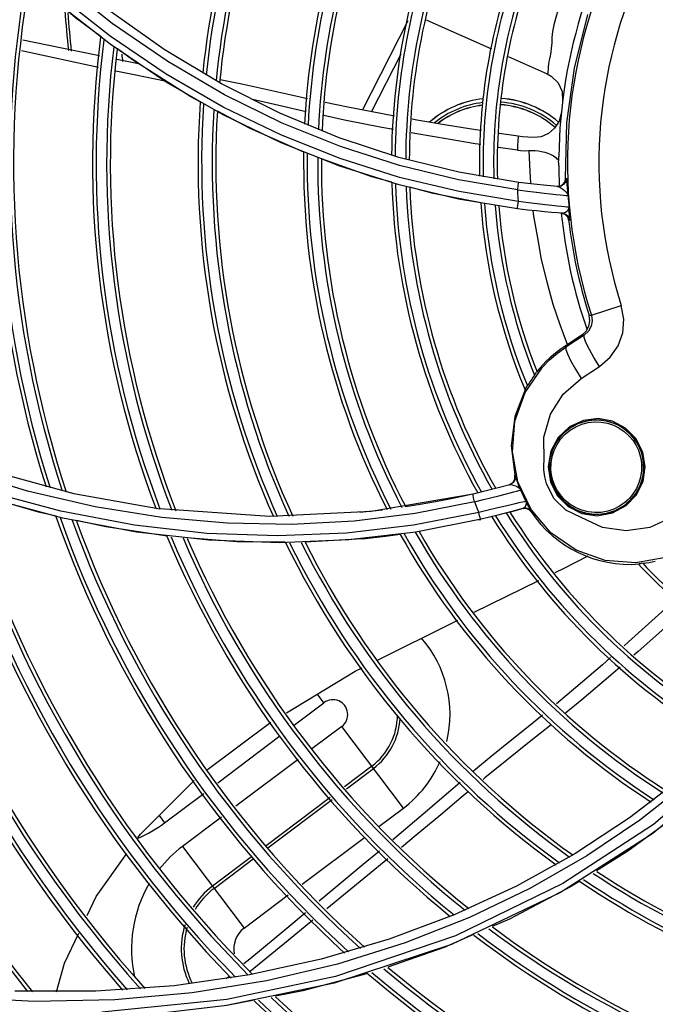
# Model space of a CAD drawing. Extents: x 40.7 to 137.4, y -250.8 to -221.5.
# Tile 97 of 256: x 56.3856 to 56.4738, y -231.9488 to -231.8121. Entities that reach past the tile are written whole.
import ezdxf

# ---------------------------------------------------------------- set-up
doc = ezdxf.new("R2010")
doc.units = 0
doc.header["$MEASUREMENT"] = 0
doc.layers.get('0').update_dxf_attribs({"linetype": 'CONTINUOUS'})

msp = doc.modelspace()

# ---------------------------------------------------------------- linework, layer by layer
at = {"color": 155}
for p, q in [((56.39812508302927, -231.814371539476), (56.39054179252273, -231.8083956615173)), ((56.39816297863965, -231.8155230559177), (56.39060483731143, -231.8096028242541)), ((56.40563145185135, -231.8162244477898), (56.39786818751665, -231.8107366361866)), ((56.43317648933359, -231.8246522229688), (56.43952677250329, -231.8122103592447)), ((56.40590569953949, -231.8196427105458), (56.39812508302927, -231.814371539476)), ((56.40592028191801, -231.8207517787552), (56.39816297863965, -231.8155230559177)), ((56.39653841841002, -231.8187259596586), (56.38583478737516, -231.8164411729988)), ((56.41357992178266, -231.8210014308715), (56.40563145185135, -231.8162244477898)), ((56.43442599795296, -231.8248895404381), (56.43853374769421, -231.8168413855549)), ((56.45340259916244, -231.8171989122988), (56.45879636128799, -231.8196085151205)), ((56.41384649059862, -231.8242250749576), (56.40590569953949, -231.8196427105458)), ((56.45879636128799, -231.8196085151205), (56.45879256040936, -231.8196068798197)), ((56.41383963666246, -231.8253025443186), (56.40592028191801, -231.8207517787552)), ((56.45478470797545, -231.8282838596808), (56.45212598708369, -231.8278774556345)), ((56.4382310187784, -231.8312164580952), (56.42993550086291, -231.828494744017)), ((56.45467746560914, -231.8302210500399), (56.45205857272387, -231.8298276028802)), ((56.43832345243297, -231.8339997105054), (56.43009312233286, -231.8313922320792)), ((56.44656223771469, -231.8332753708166), (56.4382310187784, -231.8312164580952)), ((56.43824855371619, -231.8350268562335), (56.43003527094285, -231.8324272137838)), ((56.45487569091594, -231.8346809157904), (56.44656223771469, -231.8332753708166)), ((56.44657300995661, -231.8359726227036), (56.43832345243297, -231.8339997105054)), ((56.46128477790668, -231.8345678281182), (56.4613673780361, -231.8341150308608)), ((56.4613673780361, -231.8341150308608), (56.46148259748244, -231.8341242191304)), ((56.44648678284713, -231.8369982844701), (56.43824855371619, -231.8350268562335)), ((56.45480932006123, -231.8373248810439), (56.44657300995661, -231.8359726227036)), ((56.46017896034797, -231.8352436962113), (56.46063579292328, -231.8351843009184)), ((56.45470582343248, -231.8383519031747), (56.44648678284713, -231.8369982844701)), ((56.46090859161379, -231.838973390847), (56.46022162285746, -231.8389213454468)), ((56.46078033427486, -231.8389640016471), (56.46125999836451, -231.8391146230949)), ((56.46090860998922, -231.8389737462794), (56.46137196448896, -231.8388363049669)), ((56.46125999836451, -231.8391146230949), (56.46162139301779, -231.8394613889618)), ((56.46162139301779, -231.8394613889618), (56.46179151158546, -231.8399339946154)), ((56.46179151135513, -231.8399339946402), (56.46192011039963, -231.8399431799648)), ((56.464944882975, -231.8531199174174), (56.46910206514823, -231.8517834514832)), ((56.46462557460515, -231.8530963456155), (56.46494488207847, -231.8531199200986)), ((56.46362968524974, -231.8558865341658), (56.46129569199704, -231.8574025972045)), ((56.46393108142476, -231.8559125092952), (56.46139363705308, -231.8575533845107)), ((56.46362968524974, -231.8558865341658), (56.46393108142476, -231.8559125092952)), ((56.46129569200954, -231.8574025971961), (56.46139363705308, -231.8575533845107)), ((56.4614855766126, -231.856892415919), (56.46163506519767, -231.8572672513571)), ((56.46530420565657, -231.8589846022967), (56.46466907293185, -231.8578652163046)), ((56.46206710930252, -231.8594257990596), (56.46272071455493, -231.860592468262)), ((56.46607651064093, -231.8602318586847), (56.46530420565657, -231.8589846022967)), ((56.46272071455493, -231.860592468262), (56.46351868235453, -231.8618859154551)), ((56.46351868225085, -231.8618859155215), (56.46607651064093, -231.8602318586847)), ((56.46384157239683, -231.8677252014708), (56.46191361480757, -231.8686171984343)), ((56.46589459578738, -231.8674754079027), (56.46384157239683, -231.8677252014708)), ((56.46191361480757, -231.8686171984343), (56.46034407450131, -231.870084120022)), ((56.46034407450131, -231.870084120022), (56.4593075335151, -231.8719940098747)), ((56.4593075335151, -231.8719940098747), (56.45893241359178, -231.8741450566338)), ((56.47241289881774, -231.8741666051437), (56.47208352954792, -231.8721304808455)), ((56.38047930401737, -231.8744287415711), (56.3930814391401, -231.8778802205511)), ((56.45893241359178, -231.8741450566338), (56.45926280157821, -231.8762976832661)), ((56.45911605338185, -231.8740946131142), (56.45912379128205, -231.8745598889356)), ((56.45430917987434, -231.8758948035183), (56.45431286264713, -231.8753330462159)), ((56.45431286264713, -231.8753330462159), (56.45437180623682, -231.875316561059)), ((56.4586950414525, -231.8764816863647), (56.45846100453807, -231.8755510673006)), ((56.45975060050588, -231.8785482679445), (56.4586950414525, -231.8764816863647)), ((56.39128913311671, -231.8803432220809), (56.38093280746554, -231.8775460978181)), ((56.39158557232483, -231.8812962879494), (56.38124132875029, -231.8785121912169)), ((56.3930814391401, -231.8778802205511), (56.40503483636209, -231.8799888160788)), ((56.44855647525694, -231.8779465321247), (56.43436170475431, -231.8803515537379)), ((56.44846348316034, -231.8779672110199), (56.4469885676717, -231.8783008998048)), ((56.4505085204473, -231.8774732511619), (56.44855647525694, -231.8779465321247)), ((56.40530932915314, -231.8812013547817), (56.39604655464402, -231.8797258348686)), ((56.42024242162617, -231.8810412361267), (56.40503496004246, -231.8799881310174)), ((56.44869971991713, -231.8790113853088), (56.44046354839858, -231.8806351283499)), ((56.44870107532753, -231.8790096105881), (56.44998586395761, -231.8787106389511)), ((56.4543442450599, -231.87930156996), (56.4536402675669, -231.8794703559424)), ((56.45543365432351, -231.879935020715), (56.45391247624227, -231.8803641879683)), ((56.45472045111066, -231.8801390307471), (56.45521995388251, -231.8799953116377)), ((56.45536478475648, -231.8799549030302), (56.45582279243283, -231.8799225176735)), ((56.45582279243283, -231.8799225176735), (56.45625291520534, -231.8800793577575)), ((56.45614403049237, -231.8794736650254), (56.45586364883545, -231.8789427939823)), ((56.40151313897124, -231.8822875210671), (56.39128913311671, -231.8803432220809)), ((56.40179811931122, -231.8832328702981), (56.39158557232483, -231.8812962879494)), ((56.43436170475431, -231.8803515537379), (56.42024242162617, -231.8810412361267)), ((56.44046354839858, -231.8806351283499), (56.43199749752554, -231.8816900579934)), ((56.43596147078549, -231.8801686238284), (56.43281074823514, -231.8805080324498)), ((56.44930508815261, -231.8805016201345), (56.44027405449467, -231.8822730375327)), ((56.45196066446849, -231.8808830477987), (56.44963640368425, -231.8814551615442)), ((56.45391247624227, -231.8803641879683), (56.45196066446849, -231.8808830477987)), ((56.45377862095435, -231.8803997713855), (56.45472045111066, -231.8801390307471)), ((56.45625291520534, -231.8800793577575), (56.45658245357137, -231.8803988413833)), ((56.45658243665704, -231.880398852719), (56.45665135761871, -231.8803775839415)), ((56.46575900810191, -231.8809521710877), (56.46789828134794, -231.8805746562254)), ((56.41155834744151, -231.8834147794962), (56.40151313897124, -231.8822875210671)), ((56.44963640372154, -231.8814549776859), (56.44059750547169, -231.8832226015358)), ((56.44926348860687, -231.8815422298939), (56.44959357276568, -231.8814633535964)), ((56.4118386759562, -231.8843577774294), (56.40179811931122, -231.8832328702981)), ((56.44059750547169, -231.8832226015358), (56.43126838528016, -231.8843176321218)), ((56.4331918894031, -231.8841508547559), (56.425223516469, -231.8846277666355)), ((56.44868411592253, -231.8943502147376), (56.45765263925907, -231.8899658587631)), ((56.42782687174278, -231.9069135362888), (56.42692038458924, -231.9057105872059)), ((56.4237253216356, -231.9100042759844), (56.42782687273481, -231.9069135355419)), ((56.43030472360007, -231.9102017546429), (56.42615915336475, -231.9133256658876)), ((56.43884743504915, -231.921538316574), (56.43030472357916, -231.9102017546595)), ((56.41307624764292, -231.9180289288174), (56.42170582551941, -231.9115260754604)), ((56.4242386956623, -231.9147728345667), (56.41558932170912, -231.9212906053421)), ((56.48618675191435, -231.9144351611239), (56.47347732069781, -231.9250818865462)), ((56.43446083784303, -231.915717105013), (56.43068008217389, -231.9185661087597)), ((56.4309307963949, -231.9188567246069), (56.43469132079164, -231.9160229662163)), ((56.40570449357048, -231.9235839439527), (56.41113456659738, -231.9194920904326)), ((56.42870438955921, -231.9200548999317), (56.41980451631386, -231.9267614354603)), ((56.42003827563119, -231.9270648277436), (56.42895204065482, -231.9203478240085)), ((56.435451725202, -231.9240971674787), (56.4388465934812, -231.9215389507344)), ((56.4049370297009, -231.9225657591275), (56.40570436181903, -231.9235840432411)), ((56.4136133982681, -231.9227795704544), (56.40818337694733, -231.9268713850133)), ((56.47347732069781, -231.9250818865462), (56.46065670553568, -231.933273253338)), ((56.42481800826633, -231.9321102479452), (56.43345859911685, -231.9255990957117)), ((56.40818252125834, -231.9268720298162), (56.41672523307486, -231.9382085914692)), ((56.43551620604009, -231.9274998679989), (56.43326288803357, -231.9293849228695)), ((56.46265194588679, -231.9278806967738), (56.45453556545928, -231.9323821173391)), ((56.41777115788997, -231.9282936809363), (56.41233863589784, -231.9323873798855)), ((56.41256911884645, -231.9326932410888), (56.41801531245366, -231.9285892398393)), ((56.43668674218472, -231.9285811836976), (56.42820977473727, -231.9355387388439)), ((56.43326288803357, -231.9293849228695), (56.42716278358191, -231.9344804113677)), ((56.46065670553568, -231.933273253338), (56.44553020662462, -231.9404722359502)), ((56.45453556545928, -231.9323821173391), (56.44588814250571, -231.9363698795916)), ((56.41672519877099, -231.9382086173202), (56.42285831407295, -231.9335869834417)), ((56.44588814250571, -231.9363698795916), (56.43689700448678, -231.9397411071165)), ((56.43689700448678, -231.9397411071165), (56.42743370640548, -231.9425279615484)), ((56.44553020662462, -231.9404722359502), (56.42924030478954, -231.9458423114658)), ((56.42743370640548, -231.9425279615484), (56.41746692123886, -231.9446973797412)), ((56.41746692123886, -231.9446973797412), (56.40700771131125, -231.946196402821)), ((56.4147107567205, -231.9448386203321), (56.41424980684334, -231.9452197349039)), ((56.39614435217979, -231.9469658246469), (56.38490785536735, -231.9469614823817)), ((56.40700771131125, -231.946196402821), (56.39614435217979, -231.9469658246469)), ((56.42924030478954, -231.9458423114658), (56.41430184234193, -231.948938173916))]:
    msp.add_line(p, q, dxfattribs=at)
for points in [[(56.39841786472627, -231.812612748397), (56.39090923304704, -231.8066174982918), (56.38363912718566, -231.7999006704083), (56.37667639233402, -231.7924716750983), (56.370085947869, -231.7843460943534), (56.36386253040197, -231.775459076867), (56.35813898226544, -231.7659381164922)], [(56.3968775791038, -231.8144648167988), (56.39330877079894, -231.8118219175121), (56.38701726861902, -231.8064004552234)], [(56.46121610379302, -231.808152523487), (56.46118248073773, -231.8082445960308), (56.46074115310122, -231.8095245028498), (56.46035671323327, -231.8107061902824), (56.46001098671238, -231.8117970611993), (56.45973090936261, -231.8128024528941), (56.45953892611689, -231.8137232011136), (56.45946354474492, -231.8145794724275), (56.45943589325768, -231.8153736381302), (56.45938231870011, -231.8160677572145), (56.45930507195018, -231.8166297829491), (56.45920748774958, -231.8171026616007), (56.45911454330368, -231.8175358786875), (56.45904960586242, -231.8179283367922), (56.45899892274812, -231.8182810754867), (56.45896320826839, -231.8185936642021), (56.45893955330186, -231.81886689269), (56.4588996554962, -231.8194396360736)], [(56.46136757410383, -231.8341214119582), (56.46155737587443, -231.8264360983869), (56.46259552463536, -231.818825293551), (56.4644690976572, -231.8113759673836)], [(56.45471349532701, -231.8357112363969), (56.44651365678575, -231.8343398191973), (56.43830455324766, -231.8323452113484), (56.43012820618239, -231.8297173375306), (56.42201663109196, -231.8264430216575), (56.41400661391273, -231.8225107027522), (56.40612927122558, -231.8179056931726), (56.39841786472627, -231.812612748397)], [(56.44204775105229, -231.8121239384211), (56.44212410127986, -231.8121603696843), (56.45110012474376, -231.8161703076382)], [(56.39664683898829, -231.8171355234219), (56.39371969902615, -231.8165391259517), (56.38760549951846, -231.8152890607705), (56.38600444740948, -231.8149616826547)], [(56.41065893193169, -231.8235117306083), (56.40933032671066, -231.8228042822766), (56.40122127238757, -231.8176815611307), (56.39914322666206, -231.8161426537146)], [(56.40208388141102, -231.8182264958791), (56.39929486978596, -231.8176750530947), (56.39901891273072, -231.817618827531)], [(56.40574554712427, -231.8206340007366), (56.4017276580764, -231.8198169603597), (56.39892561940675, -231.8192284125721)], [(56.45879276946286, -231.8196069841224), (56.45938568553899, -231.8199382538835), (56.4603230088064, -231.8208731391), (56.46086698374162, -231.8220812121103), (56.46094557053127, -231.8234035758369)], [(56.4588996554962, -231.8194396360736), (56.45888560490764, -231.8195452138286), (56.4588594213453, -231.8196039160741), (56.45881508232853, -231.8196146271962), (56.45879636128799, -231.8196085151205)], [(56.42554900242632, -231.8230960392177), (56.42308549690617, -231.8225495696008), (56.41974468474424, -231.8217891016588), (56.41643702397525, -231.8210556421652), (56.41342275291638, -231.8204316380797)], [(56.42993550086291, -231.828494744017), (56.42170861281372, -231.8250957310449), (56.41357992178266, -231.8210014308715)], [(56.42533412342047, -231.8248840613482), (56.42157741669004, -231.8240199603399), (56.41772896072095, -231.8231299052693)], [(56.43763031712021, -231.8254786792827), (56.43592803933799, -231.8251748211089), (56.43115205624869, -231.8242677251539), (56.42799229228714, -231.8236187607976)], [(56.42501512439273, -231.830475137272), (56.41759622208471, -231.8272056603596), (56.41306272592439, -231.8247916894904)], [(56.43003527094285, -231.8324272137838), (56.42188830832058, -231.8291898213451), (56.41383963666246, -231.8253025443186)], [(56.43009312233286, -231.8313922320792), (56.42192020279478, -231.8281373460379), (56.41384649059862, -231.8242250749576)], [(56.46076540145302, -231.8250194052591), (56.46046252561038, -231.8261796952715), (56.45984012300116, -231.8271712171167), (56.45898309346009, -231.8279092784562), (56.45798770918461, -231.8283435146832), (56.45695569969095, -231.8284588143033)], [(56.43748401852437, -231.8273492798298), (56.43585340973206, -231.8270472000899), (56.43067479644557, -231.8260305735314), (56.42779218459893, -231.8254158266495)], [(56.44968921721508, -231.8275005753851), (56.44892481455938, -231.8273823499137), (56.44510821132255, -231.8267706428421), (56.44070994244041, -231.8260283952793), (56.44006671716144, -231.825913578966)], [(56.44960885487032, -231.8294479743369), (56.4488264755, -231.8293267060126), (56.4450454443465, -231.8287060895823), (56.44073231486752, -231.8279510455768), (56.43993388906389, -231.827803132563)], [(56.45478464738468, -231.8282838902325), (56.45474396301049, -231.8289246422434), (56.45470821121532, -231.8295703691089), (56.45467746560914, -231.8302210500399)], [(56.45695569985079, -231.8284588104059), (56.45614038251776, -231.8284203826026), (56.45538811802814, -231.8283603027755), (56.45478470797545, -231.8282838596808)], [(56.45467753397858, -231.8302210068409), (56.45512347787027, -231.8302714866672), (56.4556525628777, -231.8302944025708), (56.45626328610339, -231.8302775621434)], [(56.45626216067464, -231.8302700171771), (56.45670481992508, -231.8302549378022), (56.45714345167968, -231.8302674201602), (56.45758380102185, -231.8303077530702), (56.45802838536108, -231.8303784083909), (56.45847269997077, -231.8304825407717), (56.45890441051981, -231.8306218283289), (56.45931066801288, -231.830796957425), (56.45967790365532, -231.8310076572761), (56.45999316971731, -231.8312544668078), (56.46023954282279, -231.831538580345)], [(56.45626328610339, -231.8302775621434), (56.45639477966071, -231.8331926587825), (56.45651326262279, -231.8348062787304)], [(56.43725849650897, -231.8346724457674), (56.43445113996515, -231.833905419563), (56.42747423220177, -231.8314304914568)], [(56.46039095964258, -231.8318597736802), (56.46040757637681, -231.8316119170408), (56.46041878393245, -231.8313637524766), (56.46042458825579, -231.8311149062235)], [(56.46042001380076, -231.8323325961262), (56.46041622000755, -231.8321738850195), (56.46040654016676, -231.8320165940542), (56.46039095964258, -231.8318597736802)], [(56.45471306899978, -231.8357112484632), (56.45478615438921, -231.8351818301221), (56.454844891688, -231.8348114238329), (56.45487567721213, -231.834680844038)], [(56.46029602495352, -231.8352532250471), (56.45876628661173, -231.8351191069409), (56.45694176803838, -231.8349311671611), (56.45487569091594, -231.8346809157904)], [(56.46148259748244, -231.8341242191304), (56.4614001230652, -231.834577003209), (56.46114166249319, -231.8349542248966), (56.46075208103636, -231.8351935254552), (56.4602959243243, -231.8352532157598)], [(56.46063579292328, -231.8351843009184), (56.46102594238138, -231.8349450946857), (56.46128477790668, -231.8345678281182)], [(56.46154158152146, -231.8345599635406), (56.46151676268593, -231.8343069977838), (56.46149741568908, -231.8341674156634), (56.46148250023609, -231.8341210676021)], [(56.46171662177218, -231.836529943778), (56.46166046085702, -231.8359586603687), (56.46161243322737, -231.83541016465), (56.46154158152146, -231.8345599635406)], [(56.449610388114, -231.8375277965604), (56.44297064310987, -231.8362331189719), (56.43975026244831, -231.8353532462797)], [(56.45471305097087, -231.8357112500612), (56.45608468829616, -231.8358955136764), (56.45730481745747, -231.8360477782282), (56.45837414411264, -231.8361735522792), (56.45928308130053, -231.8362761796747), (56.46002786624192, -231.8363584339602), (56.4606202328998, -231.836422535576), (56.46107612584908, -231.8364699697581), (56.46141002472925, -231.8365028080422), (56.46162609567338, -231.8365222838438), (56.46171662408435, -231.8365299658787)], [(56.45480932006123, -231.8373248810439), (56.45477327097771, -231.8367873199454), (56.45474106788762, -231.8362495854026), (56.45471349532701, -231.8357112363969)], [(56.46029602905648, -231.8352532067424), (56.46049690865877, -231.8353091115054), (56.46072490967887, -231.8354330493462)], [(56.46072490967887, -231.8354330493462), (56.4609741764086, -231.8356056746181), (56.46122929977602, -231.8358126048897), (56.4614609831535, -231.836037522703), (56.46162986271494, -231.8362765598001), (56.4617166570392, -231.8365299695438)], [(56.45470579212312, -231.8383519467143), (56.45471003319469, -231.8382084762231), (56.45474835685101, -231.8378299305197), (56.45480933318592, -231.8373245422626)], [(56.46184254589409, -231.838150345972), (56.46175263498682, -231.838142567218), (56.46154143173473, -231.8381228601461), (56.46121806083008, -231.838090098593), (56.46077603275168, -231.8380425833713), (56.46019410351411, -231.837978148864), (56.45944572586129, -231.8378941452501), (56.45852507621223, -231.8377895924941), (56.45744167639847, -231.8376625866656), (56.45620351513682, -231.8375094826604), (56.4548093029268, -231.8373245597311)], [(56.460232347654, -231.8389221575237), (56.45939648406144, -231.838853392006), (56.45843063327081, -231.83876623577), (56.45732368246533, -231.8386561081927), (56.45607830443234, -231.8385190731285), (56.45470579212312, -231.8383519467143)], [(56.45683535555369, -231.8386023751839), (56.45690547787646, -231.8393652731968), (56.45746296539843, -231.8423857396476), (56.45798265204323, -231.8453987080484), (56.45876994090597, -231.8484787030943), (56.4596117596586, -231.8515949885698), (56.46057278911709, -231.8544087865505), (56.4614855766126, -231.856892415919)], [(56.46192011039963, -231.8399431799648), (56.46174981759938, -231.8394702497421), (56.46138822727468, -231.8391235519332), (56.46090859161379, -231.838973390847)], [(56.46137196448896, -231.8388363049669), (56.46171135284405, -231.8385353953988), (56.46184248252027, -231.8381503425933)], [(56.46192010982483, -231.8399431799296), (56.46193115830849, -231.8398784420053), (56.46192690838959, -231.8396611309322), (56.46190635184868, -231.8392713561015), (56.46187430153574, -231.8387341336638), (56.46184246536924, -231.838150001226)], [(56.46607651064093, -231.8602318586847), (56.46757595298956, -231.8589496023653), (56.46865681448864, -231.8573685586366), (56.46929575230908, -231.8555568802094), (56.46944538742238, -231.8536594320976), (56.46910206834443, -231.8517834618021)], [(56.46362968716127, -231.855886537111), (56.46421634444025, -231.8553516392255), (56.4645993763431, -231.8546596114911), (56.46474101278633, -231.8538815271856), (56.46462557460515, -231.8530963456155)], [(56.46494488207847, -231.8531199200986), (56.46506090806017, -231.8538931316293), (56.46492324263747, -231.8546642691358), (56.46453978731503, -231.855360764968), (56.46393108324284, -231.855912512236)], [(56.46466907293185, -231.8578652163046), (56.46419354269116, -231.8569147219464), (56.46393335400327, -231.8562334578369), (56.46393110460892, -231.8559124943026)], [(56.45815347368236, -231.8603133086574), (56.45915090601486, -231.8593009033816), (56.46023360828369, -231.858378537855), (56.46139363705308, -231.8575533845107)], [(56.46139363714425, -231.8575533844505), (56.46138498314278, -231.8578599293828), (56.46161341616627, -231.8584935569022), (56.46206710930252, -231.8594257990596)], [(56.45933128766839, -231.8833378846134), (56.45657200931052, -231.8800995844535), (56.45474465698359, -231.8762576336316), (56.45397401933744, -231.8720805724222), (56.45430900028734, -231.8678446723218), (56.45573204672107, -231.8638299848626), (56.45815347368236, -231.8603133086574)], [(56.45705156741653, -231.8614582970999), (56.45716962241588, -231.8612757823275), (56.4572607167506, -231.8611330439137), (56.45732498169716, -231.8610275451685)], [(56.45839573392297, -231.873325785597), (56.45835843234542, -231.8700394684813), (56.45924765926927, -231.8668819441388), (56.4610065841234, -231.8640883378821), (56.46351868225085, -231.8618859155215)], [(56.45579583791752, -231.8633481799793), (56.45429717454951, -231.867175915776), (56.45379238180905, -231.8712554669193), (56.4543117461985, -231.8753287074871)], [(56.45579583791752, -231.8633481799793), (56.45586316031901, -231.8632550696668), (56.45595554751, -231.8631198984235), (56.45607462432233, -231.8629426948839)], [(56.47219525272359, -231.8738734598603), (56.4721542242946, -231.8734099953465), (56.47208039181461, -231.8729507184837), (56.47197414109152, -231.8724979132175), (56.47183600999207, -231.8720538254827), (56.47166668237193, -231.8716206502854), (56.47146699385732, -231.8712005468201), (56.47123793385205, -231.8707956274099), (56.47098058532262, -231.8704078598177), (56.47069620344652, -231.8700392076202), (56.47038620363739, -231.8696915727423), (56.47005209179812, -231.8693667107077), (56.46969549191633, -231.8690662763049), (56.46931816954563, -231.8687918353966), (56.46892199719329, -231.8685448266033), (56.46850894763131, -231.8683265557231), (56.46808109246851, -231.8681381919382), (56.46764060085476, -231.8679807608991), (56.46718970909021, -231.8678551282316), (56.46673071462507, -231.8677619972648), (56.46626598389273, -231.8677019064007), (56.46579794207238, -231.8676752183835), (56.46532904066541, -231.8676821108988), (56.46486174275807, -231.8677225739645), (56.46439849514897, -231.8677964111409), (56.46394172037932, -231.8679032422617), (56.46349381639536, -231.8680425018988), (56.46305713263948, -231.8682134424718), (56.4626339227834, -231.8684151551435), (56.46222635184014, -231.8686465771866), (56.46183649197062, -231.8689064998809)], [(56.47208352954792, -231.8721304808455), (56.47113110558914, -231.8702576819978), (56.46969408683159, -231.8688028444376), (56.46787908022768, -231.8678431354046), (56.46589459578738, -231.8674754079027)], [(56.46183649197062, -231.8689064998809), (56.46146632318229, -231.8691935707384), (56.46111774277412, -231.8695062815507), (56.46079253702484, -231.8698429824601), (56.46049235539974, -231.8702019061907), (56.46021870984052, -231.8705811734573), (56.4599729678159, -231.8709788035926), (56.45975634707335, -231.8713927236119), (56.45956990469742, -231.8718207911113), (56.45941453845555, -231.8722607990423), (56.45929098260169, -231.8727104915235), (56.45919980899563, -231.8731675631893), (56.45914141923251, -231.8736297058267), (56.45911605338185, -231.8740946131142)], [(56.45933574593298, -231.8745567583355), (56.45935393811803, -231.8736476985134), (56.45950212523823, -231.872753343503), (56.45977730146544, -231.8718888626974), (56.46017297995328, -231.8710741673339), (56.46067807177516, -231.8703287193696), (56.4612889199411, -231.8696583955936), (56.46199447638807, -231.8690792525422), (56.4627786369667, -231.8686068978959), (56.46362086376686, -231.8682538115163), (56.46450104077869, -231.8680269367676), (56.46541544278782, -231.8679286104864), (56.46630993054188, -231.8679616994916), (56.46717074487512, -231.8681160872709), (56.46799702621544, -231.8683861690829), (56.46877377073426, -231.8687647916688), (56.46951180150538, -231.8692619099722), (56.47016581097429, -231.8698511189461), (56.47073656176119, -231.8705327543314), (56.47115937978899, -231.8712017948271), (56.47147128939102, -231.8718591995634), (56.47168752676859, -231.8724848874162), (56.47184901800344, -231.8732002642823), (56.47192458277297, -231.8738956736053)], [(56.45846100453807, -231.8755510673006), (56.45835041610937, -231.8746018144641), (56.45836427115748, -231.87363690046)], [(56.45836427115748, -231.87363690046), (56.45837333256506, -231.8735327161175), (56.45838382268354, -231.8734290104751), (56.45839573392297, -231.873325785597)], [(56.45912379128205, -231.8745598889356), (56.45916456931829, -231.8750234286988), (56.45923816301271, -231.8754828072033), (56.45934419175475, -231.8759357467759), (56.45948211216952, -231.8763799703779), (56.45965123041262, -231.8768132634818), (56.45985074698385, -231.8772335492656), (56.46007962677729, -231.8776386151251), (56.46033668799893, -231.8780263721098), (56.4606206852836, -231.8783949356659), (56.46093030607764, -231.8787425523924), (56.46126410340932, -231.8790675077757), (56.46162048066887, -231.87936813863), (56.46199766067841, -231.8796428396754), (56.46239374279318, -231.8798901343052), (56.46280673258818, -231.8801086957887), (56.46323454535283, -231.8802973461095), (56.46367502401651, -231.8804550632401), (56.46412592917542, -231.8805809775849), (56.46458495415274, -231.8806743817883), (56.46504973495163, -231.8807347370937), (56.46551786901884, -231.8807616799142)], [(56.45933584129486, -231.874556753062), (56.45926899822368, -231.8745596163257), (56.45920851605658, -231.8745615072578), (56.45916165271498, -231.8745621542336), (56.45913359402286, -231.8745615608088), (56.45912390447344, -231.8745598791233)], [(56.47192458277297, -231.8738956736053), (56.47191197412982, -231.8747467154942), (56.47178567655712, -231.8755843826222), (56.47154841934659, -231.876396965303), (56.47120501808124, -231.8771692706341), (56.47076064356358, -231.877889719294), (56.47022060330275, -231.8785474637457), (56.46958669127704, -231.8791346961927), (56.46886573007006, -231.8796373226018), (56.46807382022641, -231.8800381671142), (56.46721671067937, -231.8803281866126), (56.46632019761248, -231.8804932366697), (56.46540917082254, -231.8805272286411), (56.46450869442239, -231.8804305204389), (56.46363476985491, -231.8802068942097), (56.46279542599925, -231.8798576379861), (56.4619944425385, -231.8793767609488), (56.46127031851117, -231.8787798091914), (56.46063844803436, -231.8780764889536), (56.46016963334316, -231.8773762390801), (56.45982528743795, -231.8766839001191), (56.45958643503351, -231.8760173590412), (56.45941379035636, -231.8752695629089), (56.45933574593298, -231.8745567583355)], [(56.46551786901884, -231.8807616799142), (56.46598692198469, -231.880755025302), (56.46645444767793, -231.8807147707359), (56.46691799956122, -231.8806410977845), (56.46737515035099, -231.8805343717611), (56.46782350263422, -231.8803951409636), (56.46826070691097, -231.8802241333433), (56.46868447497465, -231.8800222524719), (56.46909259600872, -231.8797905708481), (56.46948295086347, -231.8795303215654), (56.46985352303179, -231.8792428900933), (56.47020240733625, -231.8789298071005), (56.47052782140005, -231.8785927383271), (56.47082812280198, -231.8782334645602), (56.47110180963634, -231.8778538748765), (56.47134752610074, -231.8774559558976), (56.47156406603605, -231.8770417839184), (56.47175038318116, -231.8766135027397), (56.47190559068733, -231.8761733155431), (56.47202896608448, -231.8757234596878), (56.47211994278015, -231.8752662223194), (56.47217811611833, -231.8748039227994), (56.47220324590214, -231.8743388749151), (56.47219525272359, -231.8738734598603)], [(56.46789828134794, -231.8805746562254), (56.46977625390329, -231.8795595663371), (56.47120311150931, -231.878065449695), (56.47211460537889, -231.8761957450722), (56.47241289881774, -231.8741666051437)], [(56.47192449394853, -231.8738956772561), (56.47199270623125, -231.8738920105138), (56.47206071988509, -231.8738876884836), (56.47211737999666, -231.8738834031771), (56.47215912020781, -231.8738795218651), (56.4721856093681, -231.8738761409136), (56.47219522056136, -231.8738734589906)], [(56.39604655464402, -231.8797258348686), (56.38665048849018, -231.8775452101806), (56.37715894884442, -231.8746312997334)], [(56.45354753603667, -231.8766643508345), (56.45402998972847, -231.8763796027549), (56.45430917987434, -231.8758948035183)], [(56.45437180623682, -231.875316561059), (56.45437235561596, -231.8758622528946), (56.45409512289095, -231.8763568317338), (56.45360575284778, -231.8766479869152)], [(56.45513577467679, -231.8773931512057), (56.45489506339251, -231.8768073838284), (56.45469591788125, -231.8762665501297), (56.45454896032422, -231.8758316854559), (56.45445182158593, -231.8755321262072), (56.45439568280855, -231.8753660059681), (56.45437188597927, -231.8753168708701)], [(56.45360572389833, -231.8766479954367), (56.45219804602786, -231.8770344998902), (56.4505085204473, -231.8774732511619)], [(56.45360572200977, -231.8766479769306), (56.45382923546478, -231.8766338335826), (56.45409500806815, -231.8766918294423), (56.45439470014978, -231.8768038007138), (56.45470046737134, -231.8769567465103), (56.45496090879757, -231.8771511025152), (56.45513574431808, -231.8773931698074)], [(56.45926280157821, -231.8762976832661), (56.4602373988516, -231.8781988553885), (56.46174234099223, -231.8796883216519), (56.46363929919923, -231.8806387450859), (56.46575900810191, -231.8809521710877)], [(56.39062667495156, -231.881009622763), (56.38821485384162, -231.8804813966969), (56.37880619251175, -231.8777350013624)], [(56.4469885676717, -231.8783008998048), (56.44524231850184, -231.8786689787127), (56.44331890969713, -231.8790423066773), (56.44116747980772, -231.8794208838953), (56.43916409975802, -231.879732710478)], [(56.44870042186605, -231.8790097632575), (56.44858684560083, -231.8784604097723), (56.4485383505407, -231.8780879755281), (56.44855644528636, -231.8779464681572)], [(56.44998586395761, -231.8787106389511), (56.4511233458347, -231.8784352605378), (56.45211650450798, -231.8781874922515), (56.45296162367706, -231.8779721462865), (56.45365039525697, -231.8777942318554), (56.45418598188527, -231.87765435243), (56.45458852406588, -231.8775476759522), (56.45487778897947, -231.8774691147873), (56.45506249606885, -231.877416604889), (56.45513584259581, -231.8773931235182)], [(56.45586364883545, -231.8789427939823), (56.45560300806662, -231.8784348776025), (56.45536028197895, -231.877918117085), (56.45513577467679, -231.8773931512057)], [(56.46352421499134, -231.8812209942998), (56.4614181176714, -231.8801871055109), (56.45975060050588, -231.8785482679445)], [(56.44869971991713, -231.8790113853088), (56.4488901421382, -231.8795126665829), (56.44909196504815, -231.8800094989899), (56.44930508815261, -231.8805016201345)], [(56.4536402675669, -231.8794703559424), (56.451768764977, -231.8799236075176), (56.45061252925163, -231.8801985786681), (56.44930714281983, -231.8804996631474)], [(56.45560319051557, -231.8790070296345), (56.45489372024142, -231.8791722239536), (56.4543442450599, -231.87930156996)], [(56.45543388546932, -231.8799349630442), (56.45562404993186, -231.8798360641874), (56.45578326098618, -231.8796590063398), (56.45589187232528, -231.8794279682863)], [(56.45665135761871, -231.8803775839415), (56.45632155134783, -231.8800585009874), (56.45589149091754, -231.8799021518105), (56.455433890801, -231.8799349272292)], [(56.45586373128, -231.8789427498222), (56.45579002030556, -231.8789620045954), (56.45560319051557, -231.8790070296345)], [(56.45589187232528, -231.8794279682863), (56.45592455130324, -231.8791802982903), (56.45586364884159, -231.8789427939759)], [(56.45665135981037, -231.8803775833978), (56.45663259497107, -231.8803291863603), (56.45654620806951, -231.8801758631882), (56.45638144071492, -231.8798932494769), (56.45614403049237, -231.8794736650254)], [(56.43199749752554, -231.8816900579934), (56.42330795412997, -231.8821540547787), (56.41440566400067, -231.882000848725), (56.40530932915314, -231.8812013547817)], [(56.44963640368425, -231.8814551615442), (56.44955888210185, -231.881340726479), (56.44943684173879, -231.8809881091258), (56.44930672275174, -231.8804997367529)], [(56.47605863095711, -231.8811912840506), (56.47305889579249, -231.8825810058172), (56.46977591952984, -231.8830623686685), (56.46650381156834, -231.8825888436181), (56.46352421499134, -231.8812209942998)], [(56.40603458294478, -231.883780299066), (56.39752415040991, -231.8825202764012), (56.39347712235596, -231.8816339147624)], [(56.44027405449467, -231.8822730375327), (56.43096295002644, -231.8833708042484), (56.42138463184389, -231.8837634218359), (56.41155834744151, -231.8834147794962)], [(56.42250221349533, -231.8846485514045), (56.41572276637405, -231.8845858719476), (56.40883903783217, -231.884046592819)], [(56.43319190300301, -231.8841508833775), (56.43636250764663, -231.8838093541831), (56.43841753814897, -231.8835368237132)], [(56.47915304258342, -231.8848941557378), (56.47529400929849, -231.8867390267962), (56.47109570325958, -231.8875161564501), (56.46685035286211, -231.8871787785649), (56.46284002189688, -231.8857547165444), (56.45933128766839, -231.8833378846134)], [(56.43126838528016, -231.8843176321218), (56.42167262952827, -231.8847078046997), (56.4118386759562, -231.8843577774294)], [(56.45992243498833, -231.8888562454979), (56.46118477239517, -231.8882391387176), (56.46449733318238, -231.8865213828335)], [(56.47206678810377, -231.8875627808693), (56.47185623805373, -231.8875995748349), (56.47169523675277, -231.8876290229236), (56.47158298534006, -231.8876526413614)], [(56.47660182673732, -231.8925739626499), (56.47616083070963, -231.8929800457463), (56.47334691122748, -231.8955435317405), (56.47007894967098, -231.8984725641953), (56.46947587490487, -231.8990030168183)], [(56.47804483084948, -231.8938778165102), (56.47755576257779, -231.894327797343), (56.47470763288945, -231.8969017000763), (56.47142173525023, -231.8998083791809), (56.47083505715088, -231.9003171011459)], [(56.43516370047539, -231.9010526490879), (56.44585845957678, -231.8957315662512), (56.44641022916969, -231.8954618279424)], [(56.49736443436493, -231.9003594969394), (56.48589775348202, -231.9133053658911), (56.47356068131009, -231.9238153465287), (56.46097612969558, -231.9320110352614), (56.44608150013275, -231.9392773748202), (56.42943076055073, -231.9449140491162), (56.41433280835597, -231.9481173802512), (56.39696483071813, -231.949844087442)], [(56.49591959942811, -231.8996358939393), (56.49066215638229, -231.9060175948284), (56.48486779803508, -231.9120968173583), (56.47853858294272, -231.9178422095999), (56.47168111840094, -231.923215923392), (56.46430714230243, -231.9281774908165), (56.45641695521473, -231.9326944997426), (56.44801570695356, -231.9367292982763)], [(56.46760869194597, -231.9006453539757), (56.46647299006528, -231.9016442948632), (56.46279740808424, -231.9048075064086), (56.46010243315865, -231.907059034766)], [(56.42259937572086, -231.9083181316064), (56.43217500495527, -231.9025396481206), (56.43311747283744, -231.9020707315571)], [(56.46894402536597, -231.9019568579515), (56.46766302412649, -231.9030676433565), (56.46361808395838, -231.9064996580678), (56.46134637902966, -231.9083637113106)], [(56.45815593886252, -231.9086524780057), (56.45638075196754, -231.9100881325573), (56.45368826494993, -231.9122377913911), (56.4510420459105, -231.9143725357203), (56.4485657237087, -231.9164275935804)], [(56.41164805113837, -231.916175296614), (56.42044763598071, -231.9096166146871), (56.42045534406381, -231.9096119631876)], [(56.45938502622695, -231.9099642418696), (56.45630992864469, -231.912406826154), (56.45319574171, -231.9148767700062), (56.45017350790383, -231.9173312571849), (56.44990515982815, -231.9175550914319)], [(56.402002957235, -231.9256361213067), (56.40235360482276, -231.9251430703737), (56.4097966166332, -231.9177176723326)], [(56.44671476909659, -231.9179960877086), (56.44510683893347, -231.9193651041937), (56.44159555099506, -231.9223741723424), (56.4376465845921, -231.9257176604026), (56.43737794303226, -231.9259423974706)], [(56.47730001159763, -231.9174702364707), (56.47024092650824, -231.9228991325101), (56.46265194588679, -231.9278806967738)], [(56.44789143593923, -231.9192347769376), (56.44716711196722, -231.9198389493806), (56.4440477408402, -231.9224649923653), (56.44063913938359, -231.925317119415), (56.43857245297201, -231.9270241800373)], [(56.47653582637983, -231.9227375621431), (56.46999255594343, -231.9275292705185), (56.46563756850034, -231.9302468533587)], [(56.39494421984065, -231.9364397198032), (56.39618051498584, -231.9338231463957), (56.40043851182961, -231.9278359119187)], [(56.46332716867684, -231.9316885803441), (56.4620487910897, -231.9324863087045), (56.45355852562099, -231.9369471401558), (56.4511875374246, -231.9379769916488)], [(56.42526235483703, -231.9360678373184), (56.42322175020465, -231.9377723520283), (56.41752461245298, -231.9425121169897), (56.41672090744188, -231.9431766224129)], [(56.44801570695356, -231.9367292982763), (56.43911377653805, -231.9402403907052), (56.42970960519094, -231.9431882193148), (56.41982889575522, -231.9455221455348), (56.40951040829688, -231.9471939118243), (56.3987783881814, -231.9481609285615), (56.38763489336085, -231.9483789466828), (56.37608867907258, -231.9477951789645)], [(56.4262812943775, -231.9371193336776), (56.42287348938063, -231.9399115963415), (56.41758857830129, -231.9442205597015)], [(56.39068608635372, -231.9470306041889), (56.39181832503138, -231.9430555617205), (56.39377127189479, -231.9389222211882)], [(56.44860166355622, -231.9391001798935), (56.44452906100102, -231.94086913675), (56.43668757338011, -231.9436073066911)], [(56.43391016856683, -231.9444917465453), (56.42489550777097, -231.946912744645), (56.4210921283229, -231.9476406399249)], [(56.4181195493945, -231.9482095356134), (56.4143345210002, -231.948933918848), (56.40608312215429, -231.9498970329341)]]:
    msp.add_lwpolyline(points, dxfattribs=at)
msp.add_circle((56.46566628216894, -231.8742163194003), 0.006563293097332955, dxfattribs=at)
for centre, radius, start, end in [((56.53067698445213, -231.8319881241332), 0.06904536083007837, 108.1903373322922, 197.821748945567), ((56.53067698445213, -231.8319881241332), 0.06467862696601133, 108.190384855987, 197.8217566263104), ((56.53067698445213, -231.8319881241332), 0.1203360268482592, 149.8813143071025, 174.0582138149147), ((56.53067698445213, -231.8319881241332), 0.1198354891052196, 150.0066167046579, 174.1657089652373), ((56.53067698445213, -231.8319881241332), 0.1183704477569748, 150.3727659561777, 174.478685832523), ((56.53067698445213, -231.8319881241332), 0.1178699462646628, 150.4976645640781, 174.5850491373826), ((56.53067698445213, -231.8319881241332), 0.1056862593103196, 153.5051574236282, 177.0756487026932), ((56.53067698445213, -231.8319881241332), 0.1051857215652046, 153.6273256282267, 177.1735397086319), ((56.53067698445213, -231.8319881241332), 0.1037206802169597, 153.9842399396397, 177.4578284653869), ((56.53067698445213, -231.8319881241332), 0.1032201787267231, 154.1059613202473, 177.5541871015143), ((56.53067698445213, -231.8319881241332), 0.09347811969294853, 156.4514804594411, 179.3433435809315), ((56.53067698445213, -231.8319881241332), 0.09297758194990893, 156.5707282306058, 179.4304097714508), ((56.53067698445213, -231.8319881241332), 0.09151254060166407, 156.9190015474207, 179.6822150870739), ((56.53067698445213, -231.8319881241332), 0.09101203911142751, 157.0377369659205, 179.7671918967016), ((56.53067698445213, -231.8319881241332), 0.0812699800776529, 159.3204464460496, 181.3002438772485), ((56.53067698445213, -231.8319881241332), 0.148414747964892, 169.3120170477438, 197.6401345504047), ((56.53067698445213, -231.8319881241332), 0.147914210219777, 169.4355797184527, 197.7602932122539), ((56.53067698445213, -231.8319881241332), 0.08076944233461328, 159.4361468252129, 181.3720393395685), ((56.53067698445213, -231.8319881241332), 0.07930440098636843, 159.7737943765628, 181.5777094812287), ((56.53067698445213, -231.8319881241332), 0.1464491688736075, 169.7963564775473, 198.1109297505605), ((56.53067698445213, -231.8319881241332), 0.07880389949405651, 159.8888002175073, 181.6464065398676), ((56.53067698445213, -231.8319881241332), 0.1459486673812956, 169.9193214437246, 198.2303683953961), ((56.53067698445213, -231.8319881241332), 0.07025784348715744, 161.8740441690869, 179.2878659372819), ((56.52907981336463, -231.8015122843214), 0.1375331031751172, 183.8791428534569, 186.2090892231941), ((56.52907981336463, -231.8015122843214), 0.1371501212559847, 184.027161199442, 186.2606277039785), ((56.53067698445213, -231.8319881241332), 0.1349857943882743, 172.5720335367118, 200.7970522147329), ((56.53067698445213, -231.8319881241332), 0.1344852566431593, 172.6912000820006, 200.9117561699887), ((56.53067698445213, -231.8319881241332), 0.1330202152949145, 173.038943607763, 201.246573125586), ((56.53067698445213, -231.8319881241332), 0.1325197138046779, 173.1573979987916, 201.3604927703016), ((56.52907981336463, -231.8015122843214), 0.1302441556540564, 186.7831927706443, 187.2333783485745), ((56.53067698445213, -231.8319881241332), 0.1203360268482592, 175.9804743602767, 204.0582138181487), ((56.53067698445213, -231.8319881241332), 0.1198354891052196, 176.0938046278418, 204.1657089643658), ((56.4514257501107, -231.8366978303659), 0.01370825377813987, 96.31479313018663, 130.779038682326), ((56.4514257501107, -231.8366978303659), 0.01369992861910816, 96.32463151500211, 130.7485793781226), ((56.4514257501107, -231.8366978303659), 0.01318452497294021, 96.8679030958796, 128.7879632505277), ((56.4514257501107, -231.8366978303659), 0.01284089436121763, 97.11516300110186, 127.4031392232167), ((56.4514257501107, -231.8366978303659), 0.01281854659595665, 97.15082407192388, 127.3905664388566), ((56.4514257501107, -231.8366978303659), 0.01281854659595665, 48.62194863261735, 86.04041690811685), ((56.4514257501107, -231.8366978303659), 0.01284089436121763, 48.62063963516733, 86.0420319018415), ((56.4514257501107, -231.8366978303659), 0.01318452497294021, 48.86472133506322, 85.90009035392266), ((56.4514257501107, -231.8366978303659), 0.01369992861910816, 49.20524053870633, 85.70707438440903), ((56.4514257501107, -231.8366978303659), 0.01370825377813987, 49.21053070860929, 85.70407577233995), ((56.53067698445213, -231.8319881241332), 0.1183704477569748, 176.4242084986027, 204.4786858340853), ((56.53067698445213, -231.8319881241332), 0.1178699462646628, 176.5366480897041, 204.5850491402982), ((56.53067698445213, -231.8319881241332), 0.1056862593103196, 179.1969833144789, 207.0756487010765), ((56.53067698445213, -231.8319881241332), 0.1051857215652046, 179.3028591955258, 207.1735397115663), ((56.53067698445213, -231.8319881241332), 0.1037206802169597, 179.6110418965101, 207.4578284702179), ((56.53067698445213, -231.8319881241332), 0.1032201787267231, 179.715747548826, 207.5541870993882), ((56.53067698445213, -231.8319881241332), 0.07025784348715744, 180.2809206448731, 182.6457422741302), ((56.53067698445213, -231.8319881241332), 0.09347811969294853, 181.6882949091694, 209.3433435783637), ((56.53067698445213, -231.8319881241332), 0.09297758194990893, 181.7859855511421, 209.4304097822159), ((56.53067698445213, -231.8319881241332), 0.09151254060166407, 182.0696504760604, 209.6822150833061), ((56.53067698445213, -231.8319881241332), 0.09101203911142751, 182.1657805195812, 209.7671918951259), ((56.53067698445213, -231.8319881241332), 0.0812699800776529, 183.9470229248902, 202.8013791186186), ((56.53067698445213, -231.8319881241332), 0.08076944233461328, 184.033383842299, 202.5349062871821), ((56.53067698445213, -231.8319881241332), 0.06910976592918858, 183.7681328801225, 185.1153262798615), ((56.53067698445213, -231.8319881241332), 0.07930440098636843, 184.2828534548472, 201.8148297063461), ((56.53067698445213, -231.8319881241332), 0.07880389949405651, 184.3669290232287, 201.5873410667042), ((56.53067698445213, -231.8319881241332), 0.07025784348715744, 185.7358795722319, 199.1403131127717), ((56.53067698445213, -231.8319881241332), 0.06934223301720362, 186.5799309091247, 197.7224558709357), ((56.47027333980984, -231.8712237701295), 0.0164809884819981, 123.0060445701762, 141.781174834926), ((56.47027333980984, -231.8712237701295), 0.01643714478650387, 143.5507839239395, 149.7481056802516), ((56.53067698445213, -231.8319881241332), 0.1842944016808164, 190.1108522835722, 218.619611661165), ((56.53067698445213, -231.8319881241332), 0.1837939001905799, 190.2433301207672, 218.750244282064), ((56.53067698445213, -231.8319881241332), 0.1740518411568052, 192.8005442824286, 221.2683695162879), ((56.53067698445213, -231.8319881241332), 0.1735513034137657, 192.9307999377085, 221.396441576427), ((56.53067698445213, -231.8319881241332), 0.1720862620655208, 193.3113783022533, 221.7705226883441), ((56.53067698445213, -231.8319881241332), 0.1715857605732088, 193.4411825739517, 221.8980705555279), ((56.53067698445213, -231.8319881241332), 0.1618437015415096, 195.9436763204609, 224.3526378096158), ((56.53067698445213, -231.8319881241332), 0.16134316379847, 196.07097530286, 224.4772513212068), ((56.53067698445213, -231.8319881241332), 0.1598781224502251, 196.4428113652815, 224.8410937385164), ((56.53067698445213, -231.8319881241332), 0.1593776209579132, 196.5695976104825, 224.9651029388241), ((56.53067698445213, -231.8319881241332), 0.148414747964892, 199.3120170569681, 227.6401345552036), ((56.53067698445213, -231.8319881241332), 0.147914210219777, 199.4355797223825, 227.7602932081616), ((56.53067698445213, -231.8319881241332), 0.09347811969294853, 211.688294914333, 239.3433435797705), ((56.53067698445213, -231.8319881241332), 0.09297758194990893, 211.7859855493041, 239.4304097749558), ((56.53067698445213, -231.8319881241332), 0.09151254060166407, 212.0696504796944, 239.6822150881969), ((56.53067698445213, -231.8319881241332), 0.09101203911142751, 212.1657805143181, 239.7671918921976), ((56.47027333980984, -231.8712237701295), 0.0164809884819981, 213.8283741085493, 274.5576674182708), ((56.53067698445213, -231.8319881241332), 0.1464491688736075, 199.7963564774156, 228.1109297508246), ((56.53067698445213, -231.8319881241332), 0.1459486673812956, 199.9193214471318, 228.2303684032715), ((56.53067698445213, -231.8319881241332), 0.1349857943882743, 202.5720335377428, 230.7970522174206), ((56.53067698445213, -231.8319881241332), 0.1344852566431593, 202.6912000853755, 230.9119018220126), ((56.53067698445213, -231.8319881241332), 0.1330202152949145, 203.0389436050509, 231.2465731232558), ((56.53067698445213, -231.8319881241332), 0.1325197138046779, 203.1573979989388, 231.360492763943), ((56.53067698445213, -231.8319881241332), 0.1056862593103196, 209.1969833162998, 237.0756487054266), ((56.53067698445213, -231.8319881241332), 0.1051857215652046, 209.3028592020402, 237.1735397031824), ((56.53067698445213, -231.8319881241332), 0.1037206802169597, 209.6110419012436, 237.4578284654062), ((56.53067698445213, -231.8319881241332), 0.1032201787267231, 209.7157475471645, 237.5541871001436), ((56.53067698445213, -231.8319881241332), 0.1203360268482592, 205.9804743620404, 234.0582138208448), ((56.53067698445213, -231.8319881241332), 0.1198354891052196, 206.0938046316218, 234.1657089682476), ((56.53067698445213, -231.8319881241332), 0.1183704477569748, 206.424208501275, 234.4786858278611), ((56.53067698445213, -231.8319881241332), 0.1178699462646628, 206.5366480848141, 234.5850491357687), ((56.53067698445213, -231.8319881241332), 0.0812699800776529, 223.2106621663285, 241.3002438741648), ((56.53067698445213, -231.8319881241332), 0.08076944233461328, 223.4771828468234, 241.3720393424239), ((56.47027333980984, -231.8712237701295), 0.01643714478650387, 276.2639834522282, 282.4613052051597), ((56.42906594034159, -231.9085575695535), 0.01625330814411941, 346.6960422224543, 40.80788146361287), ((56.42906582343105, -231.9085576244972), 0.002058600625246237, 306.9990941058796, 127.0009069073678), ((56.42906580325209, -231.9085576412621), 0.008964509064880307, 307.0004219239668, 359.4968464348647), ((56.42906589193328, -231.9085575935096), 0.009347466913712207, 306.999891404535, 356.6580424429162), ((56.42906594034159, -231.9085575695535), 0.01625330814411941, 306.9957229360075, 336.3560351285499), ((56.39500416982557, -231.9093847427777), 0.01777928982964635, 293.3189814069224, 307.0011792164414), ((56.41888237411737, -231.9410715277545), 0.01777929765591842, 126.9959390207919, 141.385176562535), ((56.53067698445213, -231.8319881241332), 0.1183704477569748, 236.4242085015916, 260.6396276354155), ((56.53067698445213, -231.8319881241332), 0.1178699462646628, 236.5366480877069, 260.7340660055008), ((56.53067698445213, -231.8319881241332), 0.1203360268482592, 235.9804743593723, 260.2647837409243), ((56.53067698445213, -231.8319881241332), 0.1198354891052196, 236.0938046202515, 260.3608381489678), ((56.41888237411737, -231.9410715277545), 0.01777929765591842, 149.4233348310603, 192.7206885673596), ((56.41888252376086, -231.9410714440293), 0.01087350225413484, 126.9976767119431, 148.0041801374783), ((56.4188825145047, -231.9410714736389), 0.01049053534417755, 127.0004030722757, 148.6280852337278), ((56.41888252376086, -231.9410714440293), 0.01087350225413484, 162.1240142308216, 206.1958089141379), ((56.4188825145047, -231.9410714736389), 0.01049053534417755, 163.5276894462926, 206.9350913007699), ((56.41888253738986, -231.9410714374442), 0.00358463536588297, 127.0006244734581, 191.3985059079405), ((56.53067698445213, -231.8319881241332), 0.1330202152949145, 233.0389436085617, 257.707013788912), ((56.53067698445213, -231.8319881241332), 0.1325197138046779, 233.1573980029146, 257.8120940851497), ((56.53067698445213, -231.8319881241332), 0.1349857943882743, 232.5720335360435, 257.2913790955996), ((56.53067698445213, -231.8319881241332), 0.1344852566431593, 232.6912000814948, 257.4021518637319), ((56.53067698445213, -231.8319881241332), 0.1464491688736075, 229.7963564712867, 254.7792643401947), ((56.53067698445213, -231.8319881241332), 0.1459486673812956, 229.9193214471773, 254.8918643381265), ((56.53067698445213, -231.8319881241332), 0.148414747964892, 229.3120170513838, 254.334712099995), ((56.53067698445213, -231.8319881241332), 0.147914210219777, 229.4355797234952, 254.448278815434), ((56.53067698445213, -231.8319881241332), 0.1618437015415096, 225.9436763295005, 251.2035006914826), ((56.53067698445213, -231.8319881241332), 0.16134316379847, 226.0709753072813, 251.3229363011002), ((56.53067698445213, -231.8319881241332), 0.1598781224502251, 226.4428113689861, 251.6713573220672), ((56.53067698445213, -231.8319881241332), 0.1593776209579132, 226.5695976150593, 251.7900047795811)]:
    msp.add_arc(centre, radius, start, end, dxfattribs=at)

doc.saveas('drawing.dxf')
